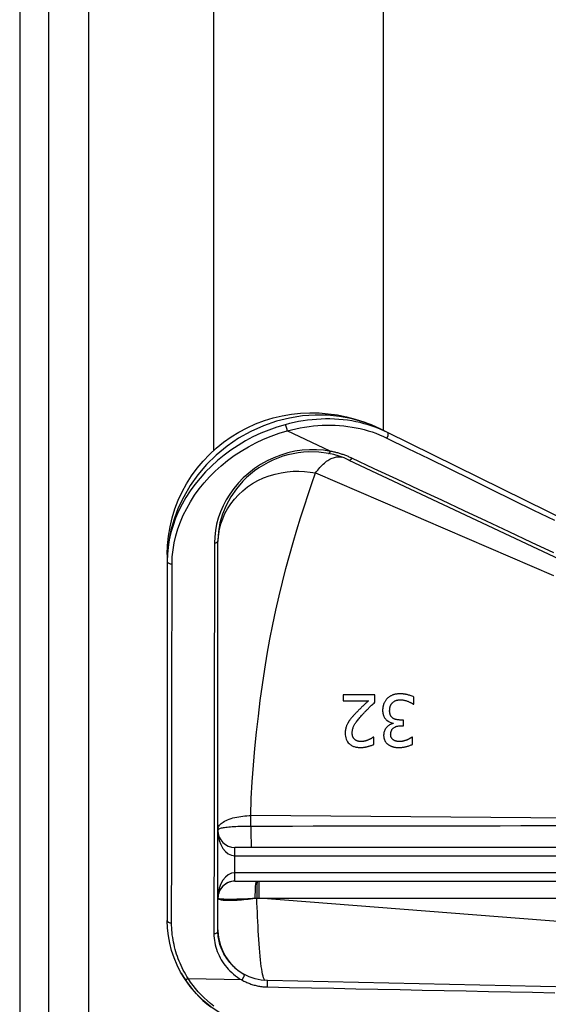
# Model space of a CAD drawing. Header units: inches. Extents: x 4 to 150, y 6 to 82.
# Tile 19 of 100: x 3.9 to 5.13, y 33.35 to 35.64. Entities that reach past the tile are written whole.
import ezdxf

# ---------------------------------------------------------------- set-up
doc = ezdxf.new("R2010")
doc.units = ezdxf.units.IN
doc.header["$MEASUREMENT"] = 0
doc.layers.add('Visible Edges(ANSI)', color=7, linetype='Continuous', lineweight=25)
doc.layers.add('Visible Tangent Edges(ANSI)', color=7, linetype='Continuous', lineweight=25)

msp = doc.modelspace()

# ---------------------------------------------------------------- linework, layer by layer
at = {"layer": 'Visible Edges(ANSI)'}
for p, q in [((3.9015, 54.4124), (3.9015, 12.9314)), ((3.9695, 12.9314), (3.9695, 54.4124)), ((4.3536, 34.6373), (4.3536, 53.755)), ((4.7473, 53.755), (4.7473, 34.6839)), ((4.6245, 34.6349), (4.5241, 34.6823)), ((4.7578, 34.6787), (4.7418, 34.6866)), ((5.9259, 34.1011), (4.7578, 34.6787)), ((4.6206, 34.6298), (4.6206, 34.6298)), ((4.6679, 34.6144), (5.9196, 34.0233)), ((4.363, 33.5161), (4.363, 34.4261)), ((4.2449, 34.3941), (4.2449, 34.378)), ((4.2449, 34.3778), (4.2449, 33.5414)), ((4.6542, 34.0671), (4.6542, 34.0532)), ((4.7283, 34.0671), (4.6542, 34.0671)), ((4.6542, 34.0532), (4.7132, 34.0532)), ((4.7283, 34.0501), (4.7283, 34.0671)), ((4.8193, 34.0452), (4.8193, 34.0622)), ((4.8182, 34.0452), (4.8193, 34.0452)), ((4.7709, 34.0015), (4.7709, 34.0004)), ((4.7948, 34.0086), (4.788, 34.0086)), ((4.7948, 33.9953), (4.7948, 34.0086)), ((4.7895, 33.9953), (4.7948, 33.9953)), ((4.7257, 33.9688), (4.7249, 33.9688)), ((4.7257, 33.9517), (4.7257, 33.9688)), ((4.816, 33.9689), (4.8151, 33.9689)), ((4.816, 33.9519), (4.816, 33.9689)), ((5.6007, 33.7118), (4.4024, 33.7118)), ((4.4024, 33.6331), (5.6007, 33.6331)), ((5.7128, 33.3741), (4.4781, 33.4015))]:
    msp.add_line(p, q, dxfattribs=at)
at = {"layer": 'Visible Edges(ANSI)', "flags": 128}
for points in [[(4.2449, 34.3941), (4.2456, 34.4156), (4.2478, 34.4371), (4.2514, 34.4585), (4.2564, 34.4796), (4.2628, 34.5003), (4.2705, 34.5206), (4.2796, 34.5402), (4.2899, 34.5592), (4.3016, 34.5776), (4.3143, 34.5951), (4.3282, 34.6118), (4.3431, 34.6274), (4.359, 34.6421), (4.3758, 34.6557), (4.3935, 34.6683), (4.4119, 34.6796), (4.431, 34.6897), (4.4507, 34.6985), (4.471, 34.7062), (4.4917, 34.7125), (4.5127, 34.7175), (4.5339, 34.7211), (4.5552, 34.7234), (4.5768, 34.7244), (4.5983, 34.724), (4.6198, 34.7224), (4.641, 34.7194), (4.6619, 34.7152), (4.6825, 34.7098), (4.7028, 34.7032), (4.7226, 34.6954), (4.7418, 34.6866)], [(4.5193, 34.6967), (4.5194, 34.6966), (4.5196, 34.6964), (4.5197, 34.6961), (4.5199, 34.6958), (4.5201, 34.6954), (4.5203, 34.695), (4.5205, 34.6945), (4.5207, 34.694), (4.5209, 34.6934), (4.5212, 34.6928), (4.5214, 34.6921), (4.5216, 34.6915), (4.5219, 34.6907), (4.5221, 34.69), (4.5223, 34.6892), (4.5226, 34.6885), (4.5228, 34.6877), (4.523, 34.6869), (4.5232, 34.6861), (4.5234, 34.6853), (4.5236, 34.6846), (4.5237, 34.6838), (4.5239, 34.6831), (4.524, 34.6824)], [(4.5241, 34.6823), (4.5241, 34.6823), (4.5241, 34.6823), (4.5241, 34.6823), (4.5241, 34.6823), (4.5241, 34.6823), (4.5241, 34.6823), (4.5241, 34.6823), (4.5241, 34.6823), (4.5241, 34.6823), (4.524, 34.6823), (4.524, 34.6823), (4.524, 34.6823), (4.524, 34.6824), (4.524, 34.6824), (4.524, 34.6824), (4.524, 34.6824), (4.524, 34.6824), (4.524, 34.6824), (4.524, 34.6824), (4.524, 34.6824), (4.524, 34.6824), (4.524, 34.6824), (4.524, 34.6824), (4.524, 34.6824)], [(4.6206, 34.6298), (4.5976, 34.6329), (4.5739, 34.6335), (4.5619, 34.6327), (4.5499, 34.6313), (4.5378, 34.6292), (4.5258, 34.6265), (4.514, 34.623), (4.5023, 34.6189), (4.4908, 34.6142), (4.4797, 34.6088), (4.4688, 34.6028), (4.4584, 34.5963), (4.4484, 34.5892), (4.4388, 34.5817), (4.4298, 34.5737), (4.4212, 34.5653), (4.4058, 34.5475), (4.3927, 34.5285), (4.382, 34.5087), (4.3737, 34.4884), (4.3677, 34.4677), (4.3642, 34.4469), (4.363, 34.4261)], [(4.6679, 34.6144), (4.6567, 34.6193), (4.645, 34.6235), (4.633, 34.627), (4.6206, 34.6298)], [(4.6245, 34.6349), (4.6245, 34.6349), (4.6246, 34.6349), (4.6246, 34.6349), (4.6246, 34.6348), (4.6246, 34.6348), (4.6247, 34.6348), (4.6247, 34.6348), (4.6247, 34.6348), (4.6247, 34.6348), (4.6248, 34.6348), (4.6248, 34.6348), (4.6248, 34.6347), (4.6248, 34.6347), (4.6248, 34.6347), (4.6248, 34.6347), (4.6249, 34.6347), (4.6249, 34.6347), (4.6249, 34.6347), (4.6249, 34.6346), (4.6249, 34.6346), (4.6249, 34.6346), (4.6249, 34.6346), (4.6249, 34.6346), (4.6249, 34.6346)], [(4.7132, 34.0532), (4.7121, 34.0522), (4.7109, 34.0511), (4.7097, 34.0499), (4.7084, 34.0488), (4.7071, 34.0476), (4.7058, 34.0463), (4.7045, 34.045), (4.7031, 34.0437), (4.7017, 34.0424), (4.7003, 34.041), (4.6989, 34.0397), (4.6975, 34.0383), (4.696, 34.0369), (4.6946, 34.0355), (4.6932, 34.0341), (4.6918, 34.0327), (4.6904, 34.0313), (4.689, 34.03), (4.6877, 34.0286), (4.6864, 34.0272), (4.6851, 34.0259), (4.6838, 34.0246), (4.6826, 34.0233), (4.6815, 34.0221)], [(4.6993, 34.0212), (4.6999, 34.0218), (4.7005, 34.0225), (4.7012, 34.0233), (4.7019, 34.024), (4.7026, 34.0248), (4.7034, 34.0257), (4.7043, 34.0266), (4.7052, 34.0275), (4.7061, 34.0285), (4.7072, 34.0295), (4.7082, 34.0306), (4.7093, 34.0318), (4.7105, 34.033), (4.7118, 34.0342), (4.7131, 34.0355), (4.7145, 34.0369), (4.7159, 34.0383), (4.7175, 34.0398), (4.7191, 34.0413), (4.7207, 34.0429), (4.7225, 34.0446), (4.7243, 34.0464), (4.7263, 34.0482), (4.7283, 34.0501)], [(4.757, 34.0585), (4.7557, 34.0572), (4.7546, 34.0559), (4.7536, 34.0546), (4.7527, 34.0533), (4.7519, 34.052), (4.7512, 34.0507), (4.7505, 34.0495), (4.75, 34.0484), (4.7495, 34.0473), (4.7491, 34.0462), (4.7487, 34.0452), (4.7483, 34.0442), (4.748, 34.0432), (4.7477, 34.0421), (4.7474, 34.0411), (4.7472, 34.04), (4.747, 34.039), (4.7468, 34.0379), (4.7467, 34.0369), (4.7466, 34.0358), (4.7465, 34.0347), (4.7464, 34.0336), (4.7464, 34.0326), (4.7464, 34.0315)], [(4.7865, 34.0696), (4.7851, 34.0696), (4.7837, 34.0696), (4.7823, 34.0695), (4.7809, 34.0694), (4.7795, 34.0692), (4.7781, 34.069), (4.7767, 34.0688), (4.7753, 34.0685), (4.7739, 34.0682), (4.7726, 34.0678), (4.7713, 34.0674), (4.77, 34.0669), (4.7687, 34.0664), (4.7675, 34.0659), (4.7663, 34.0653), (4.7651, 34.0647), (4.7639, 34.0641), (4.7628, 34.0634), (4.7618, 34.0627), (4.7607, 34.0619), (4.7597, 34.0611), (4.7588, 34.0603), (4.7579, 34.0594), (4.757, 34.0585)], [(4.7627, 34.0303), (4.7628, 34.0325), (4.7629, 34.0344), (4.7631, 34.0361), (4.7634, 34.0375), (4.7636, 34.0387), (4.7639, 34.0397), (4.7642, 34.0405), (4.7644, 34.0411), (4.7646, 34.0417), (4.7649, 34.0422), (4.7651, 34.0427), (4.7654, 34.0432), (4.7656, 34.0437), (4.7659, 34.0442), (4.7662, 34.0447), (4.7665, 34.0452), (4.7668, 34.0457), (4.7671, 34.0462), (4.7675, 34.0467), (4.7678, 34.0472), (4.7682, 34.0476), (4.7685, 34.0481), (4.7689, 34.0486), (4.7693, 34.049)], [(4.7693, 34.049), (4.7705, 34.0501), (4.7717, 34.0512), (4.7731, 34.0521), (4.7745, 34.0529), (4.7757, 34.0535), (4.7767, 34.0539), (4.7775, 34.0541), (4.7781, 34.0543), (4.7787, 34.0545), (4.7792, 34.0546), (4.7798, 34.0548), (4.7804, 34.0549), (4.781, 34.055), (4.7816, 34.0552), (4.7821, 34.0553), (4.7827, 34.0554), (4.7833, 34.0554), (4.7839, 34.0555), (4.7845, 34.0556), (4.7851, 34.0556), (4.7857, 34.0557), (4.7863, 34.0557), (4.7869, 34.0557), (4.7875, 34.0557)], [(4.8193, 34.0622), (4.8172, 34.0632), (4.8151, 34.0641), (4.8129, 34.0649), (4.8108, 34.0657), (4.8088, 34.0663), (4.8069, 34.0668), (4.8052, 34.0673), (4.8036, 34.0677), (4.8023, 34.0679), (4.8012, 34.0682), (4.8002, 34.0684), (4.7992, 34.0686), (4.7981, 34.0687), (4.7971, 34.0689), (4.796, 34.069), (4.795, 34.0692), (4.794, 34.0693), (4.7929, 34.0694), (4.7918, 34.0695), (4.7908, 34.0695), (4.7897, 34.0696), (4.7887, 34.0696), (4.7876, 34.0696), (4.7865, 34.0696)], [(4.7875, 34.0557), (4.7894, 34.0557), (4.7912, 34.0556), (4.793, 34.0554), (4.7948, 34.0551), (4.7965, 34.0548), (4.7983, 34.0544), (4.8, 34.0539), (4.8017, 34.0534), (4.8033, 34.0528), (4.8049, 34.0522), (4.8063, 34.0516), (4.8076, 34.0511), (4.8088, 34.0505), (4.8098, 34.0501), (4.8106, 34.0496), (4.8115, 34.0492), (4.8124, 34.0488), (4.8133, 34.0483), (4.8141, 34.0478), (4.815, 34.0473), (4.8158, 34.0468), (4.8166, 34.0463), (4.8174, 34.0458), (4.8182, 34.0452)], [(4.7464, 34.0315), (4.7464, 34.0308), (4.7464, 34.03), (4.7464, 34.0293), (4.7464, 34.0285), (4.7465, 34.0278), (4.7466, 34.0271), (4.7466, 34.0263), (4.7467, 34.0256), (4.7468, 34.0248), (4.747, 34.0241), (4.7471, 34.0234), (4.7473, 34.0227), (4.7475, 34.0218), (4.7477, 34.0209), (4.748, 34.0199), (4.7484, 34.0188), (4.7489, 34.0177), (4.7495, 34.0164), (4.7502, 34.0152), (4.7509, 34.0139), (4.7517, 34.0127), (4.7527, 34.0115), (4.7536, 34.0104), (4.7547, 34.0093)], [(4.7699, 34.0129), (4.7691, 34.0136), (4.7683, 34.0143), (4.7676, 34.015), (4.7669, 34.0158), (4.7663, 34.0166), (4.7658, 34.0174), (4.7653, 34.0181), (4.7649, 34.0189), (4.7646, 34.0195), (4.7643, 34.0202), (4.7641, 34.0208), (4.7639, 34.0215), (4.7637, 34.0222), (4.7635, 34.0229), (4.7633, 34.0236), (4.7632, 34.0243), (4.7631, 34.0251), (4.763, 34.0258), (4.7629, 34.0265), (4.7628, 34.0273), (4.7628, 34.028), (4.7627, 34.0288), (4.7627, 34.0296), (4.7627, 34.0303)], [(4.6654, 34.0015), (4.6645, 33.9999), (4.6637, 33.9984), (4.6631, 33.9969), (4.6625, 33.9955), (4.662, 33.9942), (4.6615, 33.9929), (4.6612, 33.9918), (4.6609, 33.9908), (4.6607, 33.9899), (4.6604, 33.9891), (4.6603, 33.9883), (4.6601, 33.9874), (4.6599, 33.9866), (4.6598, 33.9858), (4.6597, 33.985), (4.6596, 33.9841), (4.6595, 33.9833), (4.6594, 33.9825), (4.6593, 33.9817), (4.6593, 33.9808), (4.6592, 33.98), (4.6592, 33.9792), (4.6592, 33.9783), (4.6592, 33.9775)], [(4.6815, 34.0221), (4.6801, 34.0206), (4.6788, 34.0192), (4.6776, 34.0178), (4.6765, 34.0165), (4.6754, 34.0153), (4.6744, 34.0141), (4.6734, 34.0129), (4.6725, 34.0118), (4.6717, 34.0108), (4.6709, 34.0098), (4.6702, 34.0088), (4.6696, 34.008), (4.669, 34.0071), (4.6684, 34.0063), (4.6679, 34.0056), (4.6675, 34.0049), (4.6671, 34.0043), (4.6667, 34.0038), (4.6664, 34.0032), (4.6661, 34.0028), (4.6659, 34.0024), (4.6657, 34.002), (4.6655, 34.0018), (4.6654, 34.0015)], [(4.6755, 33.9784), (4.6756, 33.9801), (4.6757, 33.9818), (4.6759, 33.9834), (4.6761, 33.9851), (4.6765, 33.9867), (4.6769, 33.9884), (4.6774, 33.99), (4.678, 33.9916), (4.6786, 33.9932), (4.6794, 33.9948), (4.6801, 33.9963), (4.681, 33.9979), (4.682, 33.9995), (4.6831, 34.0012), (4.6842, 34.0029), (4.6855, 34.0047), (4.6869, 34.0066), (4.6884, 34.0085), (4.69, 34.0105), (4.6917, 34.0125), (4.6935, 34.0146), (4.6953, 34.0168), (4.6972, 34.0189), (4.6993, 34.0212)], [(4.7547, 34.0093), (4.755, 34.0091), (4.7552, 34.0089), (4.7555, 34.0086), (4.7557, 34.0084), (4.756, 34.0082), (4.7562, 34.008), (4.7565, 34.0078), (4.7568, 34.0076), (4.757, 34.0073), (4.7573, 34.0071), (4.7576, 34.0069), (4.7578, 34.0067), (4.7581, 34.0065), (4.7584, 34.0064), (4.7587, 34.0062), (4.759, 34.006), (4.7593, 34.0058), (4.7596, 34.0056), (4.7599, 34.0054), (4.7602, 34.0053), (4.7605, 34.0051), (4.7614, 34.0047), (4.7653, 34.0031), (4.7709, 34.0015)], [(4.788, 34.0086), (4.7864, 34.0086), (4.7848, 34.0087), (4.7834, 34.0088), (4.7821, 34.0089), (4.7809, 34.0091), (4.7798, 34.0092), (4.7789, 34.0094), (4.7781, 34.0095), (4.7773, 34.0097), (4.7768, 34.0098), (4.7762, 34.01), (4.7757, 34.0101), (4.7752, 34.0103), (4.7746, 34.0105), (4.7741, 34.0106), (4.7736, 34.0108), (4.7731, 34.0111), (4.7726, 34.0113), (4.7722, 34.0115), (4.7717, 34.0118), (4.7712, 34.012), (4.7708, 34.0123), (4.7703, 34.0126), (4.7699, 34.0129)], [(4.6815, 33.9633), (4.6808, 33.9638), (4.6803, 33.9644), (4.6797, 33.965), (4.6792, 33.9657), (4.6788, 33.9663), (4.6784, 33.967), (4.678, 33.9676), (4.6776, 33.9683), (4.6773, 33.9689), (4.6771, 33.9695), (4.6768, 33.9701), (4.6766, 33.9707), (4.6764, 33.9713), (4.6763, 33.972), (4.6761, 33.9726), (4.676, 33.9732), (4.6759, 33.9739), (4.6758, 33.9745), (4.6757, 33.9752), (4.6756, 33.9758), (4.6756, 33.9764), (4.6755, 33.9771), (4.6755, 33.9777), (4.6755, 33.9784)], [(4.7709, 34.0004), (4.7696, 34.0001), (4.7684, 33.9997), (4.7672, 33.9993), (4.766, 33.9988), (4.7648, 33.9983), (4.7637, 33.9978), (4.7626, 33.9971), (4.7615, 33.9965), (4.7605, 33.9958), (4.7595, 33.995), (4.7586, 33.9943), (4.7576, 33.9934), (4.7566, 33.9925), (4.7556, 33.9913), (4.7545, 33.99), (4.7534, 33.9886), (4.7523, 33.9869), (4.7513, 33.9852), (4.7505, 33.9833), (4.7498, 33.9814), (4.7493, 33.9795), (4.749, 33.9775), (4.7488, 33.9755), (4.7487, 33.9735)], [(4.765, 33.9752), (4.7651, 33.9762), (4.7651, 33.9773), (4.7652, 33.9783), (4.7654, 33.9794), (4.7656, 33.9804), (4.7659, 33.9814), (4.7662, 33.9824), (4.7666, 33.9834), (4.767, 33.9844), (4.7675, 33.9853), (4.7681, 33.9863), (4.7688, 33.9871), (4.7695, 33.988), (4.7702, 33.9888), (4.7711, 33.9895), (4.7721, 33.9903), (4.7734, 33.9912), (4.775, 33.9921), (4.777, 33.9931), (4.7793, 33.9939), (4.7818, 33.9945), (4.7843, 33.995), (4.7869, 33.9952), (4.7895, 33.9953)], [(4.6592, 33.9775), (4.6593, 33.9741), (4.6597, 33.9707), (4.6604, 33.9673), (4.6615, 33.964), (4.6629, 33.9608), (4.6647, 33.958), (4.6664, 33.9557), (4.6681, 33.9539), (4.6696, 33.9526), (4.671, 33.9515), (4.6724, 33.9505), (4.6738, 33.9495), (4.6754, 33.9487), (4.677, 33.9479), (4.6786, 33.9472), (4.6804, 33.9466), (4.6821, 33.9461), (4.6839, 33.9456), (4.6857, 33.9453), (4.6875, 33.945), (4.6894, 33.9448), (4.6912, 33.9446), (4.6931, 33.9445), (4.695, 33.9445)], [(4.6961, 33.9584), (4.6951, 33.9584), (4.694, 33.9585), (4.6931, 33.9586), (4.6922, 33.9587), (4.6913, 33.9588), (4.6906, 33.9589), (4.6898, 33.9591), (4.6891, 33.9593), (4.6885, 33.9595), (4.6879, 33.9596), (4.6874, 33.9598), (4.6869, 33.96), (4.6864, 33.9602), (4.6859, 33.9604), (4.6854, 33.9607), (4.6849, 33.9609), (4.6845, 33.9612), (4.684, 33.9614), (4.6836, 33.9617), (4.6831, 33.962), (4.6827, 33.9623), (4.6823, 33.9626), (4.6819, 33.9629), (4.6815, 33.9633)], [(4.7132, 33.9622), (4.7122, 33.9618), (4.7113, 33.9615), (4.7104, 33.9611), (4.7095, 33.9608), (4.7086, 33.9605), (4.7078, 33.9603), (4.7069, 33.96), (4.7061, 33.9598), (4.7054, 33.9596), (4.7047, 33.9595), (4.704, 33.9593), (4.7034, 33.9592), (4.7028, 33.959), (4.7022, 33.9589), (4.7016, 33.9588), (4.701, 33.9588), (4.7004, 33.9587), (4.6998, 33.9586), (4.6992, 33.9585), (4.6986, 33.9585), (4.698, 33.9585), (4.6974, 33.9584), (4.6968, 33.9584), (4.6961, 33.9584)], [(4.7249, 33.9688), (4.7246, 33.9687), (4.7244, 33.9685), (4.7241, 33.9683), (4.7238, 33.9681), (4.7235, 33.9679), (4.7231, 33.9676), (4.7228, 33.9674), (4.7223, 33.9671), (4.7219, 33.9668), (4.7214, 33.9665), (4.721, 33.9662), (4.7205, 33.9659), (4.7199, 33.9656), (4.7194, 33.9653), (4.7188, 33.965), (4.7183, 33.9646), (4.7177, 33.9643), (4.7171, 33.964), (4.7164, 33.9637), (4.7158, 33.9634), (4.7152, 33.9631), (4.7145, 33.9628), (4.7138, 33.9625), (4.7132, 33.9622)], [(4.7487, 33.9735), (4.7487, 33.9725), (4.7487, 33.9714), (4.7488, 33.9704), (4.7489, 33.9693), (4.7491, 33.9683), (4.7492, 33.9672), (4.7495, 33.9662), (4.7497, 33.9652), (4.75, 33.9642), (4.7503, 33.9632), (4.7507, 33.9622), (4.7511, 33.9612), (4.7516, 33.9603), (4.7521, 33.9594), (4.7526, 33.9584), (4.7532, 33.9575), (4.7539, 33.9567), (4.7545, 33.9558), (4.7552, 33.955), (4.756, 33.9542), (4.7568, 33.9534), (4.7576, 33.9527), (4.7585, 33.952), (4.7594, 33.9513)], [(4.7714, 33.9621), (4.7706, 33.9627), (4.7698, 33.9633), (4.7692, 33.964), (4.7685, 33.9647), (4.768, 33.9654), (4.7675, 33.9661), (4.7671, 33.9668), (4.7668, 33.9674), (4.7665, 33.9678), (4.7663, 33.9683), (4.7661, 33.9688), (4.7659, 33.9693), (4.7658, 33.9697), (4.7657, 33.9702), (4.7655, 33.9707), (4.7654, 33.9712), (4.7653, 33.9717), (4.7652, 33.9722), (4.7652, 33.9727), (4.7651, 33.9732), (4.7651, 33.9737), (4.7651, 33.9742), (4.765, 33.9747), (4.765, 33.9752)], [(4.786, 33.9584), (4.7846, 33.9584), (4.7833, 33.9585), (4.7821, 33.9586), (4.7811, 33.9587), (4.7801, 33.9589), (4.7793, 33.959), (4.7786, 33.9591), (4.778, 33.9593), (4.7775, 33.9594), (4.7771, 33.9595), (4.7766, 33.9596), (4.7762, 33.9598), (4.7758, 33.9599), (4.7753, 33.9601), (4.7749, 33.9602), (4.7745, 33.9604), (4.7741, 33.9606), (4.7737, 33.9608), (4.7733, 33.961), (4.7729, 33.9612), (4.7725, 33.9614), (4.7721, 33.9616), (4.7717, 33.9619), (4.7714, 33.9621)], [(4.8032, 33.9622), (4.8024, 33.9619), (4.8016, 33.9616), (4.8008, 33.9613), (4.8, 33.961), (4.7992, 33.9608), (4.7984, 33.9605), (4.7977, 33.9603), (4.7969, 33.9601), (4.7961, 33.9599), (4.7954, 33.9597), (4.7947, 33.9595), (4.794, 33.9593), (4.7933, 33.9592), (4.7926, 33.959), (4.792, 33.9589), (4.7913, 33.9588), (4.7906, 33.9587), (4.79, 33.9586), (4.7893, 33.9586), (4.7886, 33.9585), (4.788, 33.9585), (4.7873, 33.9584), (4.7866, 33.9584), (4.786, 33.9584)], [(4.8151, 33.9689), (4.8142, 33.9684), (4.8134, 33.9678), (4.8127, 33.9673), (4.8119, 33.9668), (4.8112, 33.9664), (4.8106, 33.966), (4.81, 33.9657), (4.8096, 33.9654), (4.8092, 33.9652), (4.8088, 33.965), (4.8084, 33.9647), (4.808, 33.9645), (4.8076, 33.9643), (4.8072, 33.9641), (4.8069, 33.9639), (4.8064, 33.9637), (4.806, 33.9635), (4.8056, 33.9633), (4.8052, 33.9631), (4.8048, 33.9629), (4.8044, 33.9627), (4.804, 33.9626), (4.8036, 33.9624), (4.8032, 33.9622)], [(4.695, 33.9445), (4.6962, 33.9445), (4.6975, 33.9446), (4.6987, 33.9446), (4.6999, 33.9447), (4.7012, 33.9449), (4.7024, 33.945), (4.7037, 33.9452), (4.7049, 33.9454), (4.7062, 33.9456), (4.7074, 33.9458), (4.7087, 33.9461), (4.7099, 33.9464), (4.7112, 33.9467), (4.7125, 33.9471), (4.7138, 33.9474), (4.7151, 33.9478), (4.7164, 33.9482), (4.7177, 33.9486), (4.7191, 33.9491), (4.7205, 33.9495), (4.7219, 33.95), (4.7232, 33.9506), (4.7245, 33.9511), (4.7257, 33.9517)], [(4.7594, 33.9513), (4.7603, 33.9507), (4.7612, 33.9501), (4.7621, 33.9496), (4.7631, 33.9491), (4.764, 33.9486), (4.765, 33.9481), (4.766, 33.9477), (4.767, 33.9473), (4.7681, 33.9469), (4.7691, 33.9465), (4.7702, 33.9462), (4.7713, 33.9459), (4.7724, 33.9457), (4.7734, 33.9455), (4.7745, 33.9453), (4.7757, 33.9451), (4.7768, 33.9449), (4.7779, 33.9448), (4.779, 33.9447), (4.7802, 33.9446), (4.7813, 33.9446), (4.7824, 33.9445), (4.7836, 33.9445), (4.7847, 33.9445)], [(4.7847, 33.9445), (4.7853, 33.9445), (4.786, 33.9445), (4.7867, 33.9445), (4.7875, 33.9446), (4.7884, 33.9446), (4.7893, 33.9447), (4.7904, 33.9448), (4.7914, 33.9449), (4.7926, 33.945), (4.7938, 33.9452), (4.7951, 33.9454), (4.7965, 33.9456), (4.7979, 33.9459), (4.7993, 33.9462), (4.8009, 33.9466), (4.8025, 33.947), (4.8041, 33.9474), (4.8058, 33.9479), (4.8076, 33.9484), (4.8093, 33.949), (4.8111, 33.9497), (4.8128, 33.9504), (4.8145, 33.9511), (4.816, 33.9519)], [(4.2856, 33.4056), (4.2761, 33.4214), (4.2679, 33.4376), (4.2609, 33.4543), (4.2552, 33.4713), (4.2507, 33.4885), (4.2475, 33.506), (4.2455, 33.5237), (4.2449, 33.5414)], [(4.363, 33.5196), (4.3637, 33.5072), (4.3656, 33.4949), (4.3689, 33.4828), (4.3734, 33.4712), (4.379, 33.4601), (4.3859, 33.4497), (4.3938, 33.44), (4.4026, 33.4313)], [(4.4026, 33.4313), (4.4124, 33.4235), (4.4232, 33.4166)], [(4.2775, 33.419), (4.2834, 33.409), (4.2897, 33.3993), (4.2965, 33.3898), (4.3038, 33.3807), (4.3115, 33.3718), (4.3196, 33.3633), (4.3281, 33.3552), (4.337, 33.3475), (4.3461, 33.3402)], [(4.4324, 33.2979), (4.4091, 33.3056), (4.3869, 33.3153), (4.3661, 33.3269), (4.3467, 33.3401), (4.3289, 33.3548), (4.3128, 33.3707), (4.2983, 33.3877), (4.2856, 33.4056)], [(4.4781, 33.4015), (4.4635, 33.4027), (4.4493, 33.4057), (4.4358, 33.4104), (4.4232, 33.4166)]]:
    msp.add_lwpolyline(points, dxfattribs=at)
at = {"layer": 'Visible Edges(ANSI)'}
for centre, start, end in [((4.4024, 33.7512), 180, 270), ((4.4024, 33.5937), 90, 180)]:
    msp.add_arc(centre, 0.0394, start, end, dxfattribs=at)
at = {"layer": 'Visible Tangent Edges(ANSI)'}
for p, q in [((4.0625, 12.9314), (4.0625, 54.4124)), ((5.6013, 33.7759), (4.4399, 33.7859)), ((4.4024, 33.6921), (4.4024, 33.7118)), ((4.4024, 33.6921), (5.6007, 33.6921)), ((4.4024, 33.6527), (4.4024, 33.6921)), ((5.6007, 33.6527), (4.4024, 33.6527)), ((4.4024, 33.6331), (4.4024, 33.6527)), ((4.4534, 33.5936), (4.4578, 33.5937)), ((4.4578, 33.5937), (5.5997, 33.5937)), ((5.6279, 33.5025), (4.4578, 33.5937)), ((4.4185, 33.4028), (4.2941, 33.4056)), ((4.2941, 33.4055), (4.2941, 33.4055)), ((4.4186, 33.4028), (4.4187, 33.4028))]:
    msp.add_line(p, q, dxfattribs=at)
at = {"layer": 'Visible Tangent Edges(ANSI)', "flags": 128}
for points in [[(4.7418, 34.6866), (4.7203, 34.6962), (4.6972, 34.7045), (4.6724, 34.7112), (4.646, 34.716), (4.6183, 34.7188), (4.5894, 34.7192), (4.5597, 34.7171), (4.5294, 34.7123), (4.4989, 34.7046), (4.4687, 34.6942), (4.4393, 34.6809), (4.4109, 34.665), (4.3841, 34.6466), (4.3591, 34.6261), (4.3363, 34.6037), (4.316, 34.5797), (4.2983, 34.5547), (4.2832, 34.529), (4.2707, 34.5029), (4.2609, 34.4768), (4.2536, 34.4511), (4.2486, 34.4258), (4.2458, 34.4014), (4.2449, 34.378)], [(4.5193, 34.6967), (4.5001, 34.691), (4.4813, 34.6843), (4.4627, 34.6767), (4.4445, 34.6682), (4.4268, 34.6588), (4.4097, 34.6486), (4.3931, 34.6376), (4.3773, 34.6258), (4.3621, 34.6134), (4.3477, 34.6003), (4.3341, 34.5866), (4.3214, 34.5724), (4.3095, 34.5577), (4.2986, 34.5426), (4.2886, 34.5271), (4.2795, 34.5112), (4.2715, 34.495), (4.2645, 34.4786), (4.2586, 34.462), (4.2537, 34.4453), (4.2498, 34.4285), (4.2471, 34.4116), (4.2454, 34.3947), (4.2449, 34.3778)], [(4.7578, 34.6787), (4.7491, 34.6828), (4.7403, 34.6866), (4.7313, 34.6901), (4.7222, 34.6934), (4.7129, 34.6964), (4.7035, 34.6991), (4.6939, 34.7015), (4.6842, 34.7036), (4.6744, 34.7054), (4.6644, 34.707), (4.6544, 34.7082), (4.6443, 34.7091), (4.6341, 34.7097), (4.6238, 34.71), (4.6134, 34.7101), (4.603, 34.7098), (4.5926, 34.7092), (4.5821, 34.7083), (4.5716, 34.7071), (4.5611, 34.7056), (4.5506, 34.7039), (4.5402, 34.7018), (4.5297, 34.6994), (4.5193, 34.6967)], [(4.524, 34.6824), (4.5342, 34.685), (4.5444, 34.6874), (4.5546, 34.6894), (4.5648, 34.6912), (4.5751, 34.6927), (4.5853, 34.6939), (4.5955, 34.6947), (4.6057, 34.6953), (4.6158, 34.6956), (4.6259, 34.6956), (4.6359, 34.6954), (4.6459, 34.6948), (4.6557, 34.6939), (4.6655, 34.6927), (4.6752, 34.6913), (4.6847, 34.6895), (4.6942, 34.6875), (4.7035, 34.6852), (4.7127, 34.6826), (4.7217, 34.6797), (4.7306, 34.6766), (4.7394, 34.6731), (4.748, 34.6695), (4.7564, 34.6655)], [(4.2563, 34.3725), (4.2568, 34.3888), (4.2584, 34.4052), (4.2611, 34.4215), (4.2649, 34.4379), (4.2697, 34.4541), (4.2755, 34.4702), (4.2823, 34.4861), (4.2902, 34.5018), (4.299, 34.5172), (4.3087, 34.5323), (4.3194, 34.547), (4.331, 34.5613), (4.3434, 34.5751), (4.3567, 34.5884), (4.3707, 34.6012), (4.3855, 34.6133), (4.401, 34.6247), (4.4172, 34.6354), (4.4339, 34.6453), (4.4512, 34.6545), (4.4689, 34.6628), (4.487, 34.6702), (4.5054, 34.6767), (4.5241, 34.6823)], [(4.7564, 34.6655), (4.8051, 34.6415), (4.8538, 34.6176), (4.9026, 34.5936), (4.9513, 34.5697), (5.0001, 34.5458), (5.0488, 34.5218), (5.0976, 34.4979), (5.1463, 34.474)], [(4.6249, 34.6346), (4.6089, 34.637), (4.5926, 34.6383), (4.5759, 34.6383), (4.5592, 34.6372), (4.5423, 34.6347), (4.5256, 34.631), (4.5091, 34.626), (4.493, 34.6197), (4.4773, 34.6124), (4.4623, 34.6039), (4.448, 34.5945), (4.4345, 34.5841), (4.422, 34.5729), (4.4105, 34.5609), (4.4, 34.5483), (4.3906, 34.5352), (4.3822, 34.5217), (4.375, 34.5077), (4.3688, 34.4935), (4.3638, 34.4791), (4.3599, 34.4646), (4.3571, 34.45), (4.3554, 34.4354), (4.3548, 34.4209)], [(4.5901, 34.5844), (4.5927, 34.5877), (4.5952, 34.591), (4.5978, 34.5941), (4.6004, 34.597), (4.603, 34.5998), (4.6056, 34.6024), (4.6082, 34.6049), (4.6108, 34.6072), (4.6134, 34.6094), (4.616, 34.6114), (4.6186, 34.6132), (4.6212, 34.6148), (4.6238, 34.6163), (4.6264, 34.6177), (4.629, 34.6188), (4.6316, 34.6198), (4.6341, 34.6206), (4.6366, 34.6212), (4.6392, 34.6217), (4.6417, 34.622), (4.6442, 34.622), (4.6467, 34.6219), (4.6492, 34.6217), (4.6516, 34.6212)], [(4.6206, 34.6298), (4.6208, 34.6298), (4.621, 34.6298), (4.6211, 34.6298), (4.6213, 34.6298), (4.6215, 34.6299), (4.6217, 34.63), (4.6219, 34.6301), (4.6221, 34.6302), (4.6223, 34.6303), (4.6224, 34.6305), (4.6226, 34.6307), (4.6228, 34.6309), (4.623, 34.6311), (4.6232, 34.6313), (4.6234, 34.6316), (4.6236, 34.6319), (4.6237, 34.6321), (4.6239, 34.6325), (4.6241, 34.6328), (4.6243, 34.6331), (4.6244, 34.6335), (4.6246, 34.6338), (4.6248, 34.6342), (4.6249, 34.6346)], [(4.6747, 34.6187), (4.6728, 34.6197), (4.6708, 34.6205), (4.6688, 34.6214), (4.6668, 34.6223), (4.6648, 34.6231), (4.6628, 34.6239), (4.6608, 34.6247), (4.6587, 34.6254), (4.6567, 34.6262), (4.6546, 34.6269), (4.6525, 34.6276), (4.6504, 34.6283), (4.6483, 34.629), (4.6462, 34.6296), (4.6441, 34.6302), (4.6419, 34.6309), (4.6398, 34.6314), (4.6377, 34.632), (4.6355, 34.6325), (4.6333, 34.633), (4.6311, 34.6335), (4.6289, 34.634), (4.6267, 34.6345), (4.6245, 34.6349)], [(5.1451, 34.3981), (5.0928, 34.4226), (5.0406, 34.4471), (4.9883, 34.4716), (4.9361, 34.4961), (4.8838, 34.5206), (4.8315, 34.5452), (4.7793, 34.5697), (4.727, 34.5942), (4.6747, 34.6187)], [(4.363, 34.4187), (4.3634, 34.4302), (4.3647, 34.4419), (4.3668, 34.4538), (4.37, 34.4657), (4.3741, 34.4777), (4.3793, 34.4895), (4.3856, 34.501), (4.3929, 34.5123), (4.4012, 34.523), (4.4105, 34.5332), (4.4208, 34.5428), (4.4319, 34.5516), (4.4437, 34.5595), (4.4562, 34.5665), (4.4692, 34.5726), (4.4826, 34.5777), (4.4963, 34.5818), (4.5101, 34.5848), (4.524, 34.587), (4.5378, 34.5881), (4.5513, 34.5884), (4.5646, 34.5878), (4.5776, 34.5864), (4.5901, 34.5844)], [(4.4399, 33.7859), (4.4407, 33.8255), (4.4428, 33.8647), (4.4456, 33.9036), (4.449, 33.942), (4.4528, 33.98), (4.457, 34.0174), (4.4616, 34.0544), (4.4666, 34.0909), (4.472, 34.1269), (4.4779, 34.1622), (4.4841, 34.197), (4.4908, 34.2312), (4.4979, 34.2648), (4.5054, 34.2977), (4.5132, 34.3299), (4.5213, 34.3614), (4.5296, 34.3921), (4.5381, 34.4221), (4.5468, 34.4514), (4.5555, 34.4798), (4.5643, 34.5073), (4.573, 34.5339), (4.5816, 34.5596), (4.5901, 34.5844)], [(4.5901, 34.5844), (4.6404, 34.5626), (4.6908, 34.5409), (4.7411, 34.5191), (4.7915, 34.4974), (4.8418, 34.4757), (4.8922, 34.4539), (4.9425, 34.4322), (4.9928, 34.4105), (5.0432, 34.3888), (5.0936, 34.3671), (5.1439, 34.3454)], [(4.3548, 34.4209), (4.3548, 34.3829), (4.3547, 34.345), (4.3547, 34.3071), (4.3546, 34.2692), (4.3546, 34.2312), (4.3545, 34.1933), (4.3545, 34.1554), (4.3544, 34.1175), (4.3544, 34.0796), (4.3543, 34.0416), (4.3543, 34.0037), (4.3542, 33.9658), (4.3542, 33.9279), (4.3541, 33.89), (4.354, 33.852), (4.354, 33.8141), (4.3539, 33.7762), (4.3539, 33.7383), (4.3538, 33.7004), (4.3538, 33.6624), (4.3537, 33.6245), (4.3537, 33.5866), (4.3536, 33.5487), (4.3536, 33.5108)], [(4.2551, 33.536), (4.2552, 33.5708), (4.2552, 33.6057), (4.2553, 33.6405), (4.2553, 33.6754), (4.2554, 33.7102), (4.2554, 33.7451), (4.2555, 33.7799), (4.2555, 33.8148), (4.2556, 33.8496), (4.2556, 33.8845), (4.2557, 33.9194), (4.2557, 33.9542), (4.2558, 33.9891), (4.2558, 34.0239), (4.2558, 34.0588), (4.2559, 34.0936), (4.2559, 34.1285), (4.256, 34.1633), (4.256, 34.1982), (4.2561, 34.233), (4.2561, 34.2679), (4.2562, 34.3027), (4.2562, 34.3376), (4.2563, 34.3725)], [(4.363, 33.7534), (4.3631, 33.7553), (4.3636, 33.7573), (4.3643, 33.7592), (4.3653, 33.7612), (4.3667, 33.7632), (4.3684, 33.7652), (4.3704, 33.7671), (4.3728, 33.769), (4.3755, 33.7709), (4.3785, 33.7727), (4.3818, 33.7744), (4.3854, 33.776), (4.3893, 33.7776), (4.3934, 33.779), (4.3977, 33.7803), (4.4021, 33.7814), (4.4067, 33.7824), (4.4114, 33.7833), (4.4162, 33.7841), (4.421, 33.7847), (4.4258, 33.7852), (4.4305, 33.7855), (4.4353, 33.7858), (4.4399, 33.7859)], [(4.4398, 33.7607), (4.4398, 33.7618), (4.4398, 33.7629), (4.4398, 33.764), (4.4398, 33.765), (4.4398, 33.7661), (4.4398, 33.7672), (4.4398, 33.7682), (4.4398, 33.7693), (4.4398, 33.7703), (4.4398, 33.7714), (4.4398, 33.7724), (4.4398, 33.7735), (4.4398, 33.7745), (4.4398, 33.7756), (4.4398, 33.7766), (4.4398, 33.7777), (4.4398, 33.7787), (4.4398, 33.7797), (4.4398, 33.7808), (4.4398, 33.7818), (4.4399, 33.7828), (4.4399, 33.7838), (4.4399, 33.7848), (4.4399, 33.7859)], [(4.4398, 33.7607), (4.4346, 33.7607), (4.4294, 33.7606), (4.4243, 33.7605), (4.4193, 33.7604), (4.4144, 33.7602), (4.4096, 33.7601), (4.405, 33.7599), (4.4005, 33.7596), (4.3962, 33.7594), (4.3921, 33.7591), (4.3882, 33.7588), (4.3846, 33.7584), (4.3812, 33.7581), (4.3781, 33.7576), (4.3752, 33.7572), (4.3727, 33.7567), (4.3704, 33.7562), (4.3684, 33.7556), (4.3668, 33.755), (4.3654, 33.7543), (4.3644, 33.7536), (4.3636, 33.7529), (4.3631, 33.752), (4.363, 33.7512)], [(5.1647, 33.7619), (5.1164, 33.7617), (5.0681, 33.7617), (5.0197, 33.7616), (4.9714, 33.7615), (4.9231, 33.7614), (4.8747, 33.7613), (4.8264, 33.7612), (4.7781, 33.7612), (4.7297, 33.7611), (4.6814, 33.761), (4.6331, 33.761), (4.5848, 33.7609), (4.5364, 33.7608), (4.4881, 33.7608), (4.4398, 33.7607)], [(4.363, 33.5937), (4.363, 33.5937), (4.363, 33.5937), (4.363, 33.5937), (4.363, 33.5936), (4.363, 33.5936), (4.363, 33.5936), (4.363, 33.5936), (4.363, 33.5936), (4.363, 33.5936), (4.363, 33.5936), (4.363, 33.5936), (4.363, 33.5936), (4.363, 33.5935), (4.363, 33.5935), (4.363, 33.5935), (4.363, 33.5935), (4.363, 33.5935), (4.3631, 33.5935), (4.3631, 33.5935), (4.3631, 33.5935), (4.3631, 33.5935), (4.3631, 33.5934), (4.3631, 33.5934), (4.3631, 33.5934)], [(4.3631, 33.5934), (4.3635, 33.5931), (4.3643, 33.5928), (4.3654, 33.5926), (4.3668, 33.5923), (4.3685, 33.5921), (4.3706, 33.5919), (4.373, 33.5917), (4.3757, 33.5916), (4.3786, 33.5915), (4.3819, 33.5914), (4.3855, 33.5914), (4.3893, 33.5914), (4.3933, 33.5914), (4.3976, 33.5914), (4.4021, 33.5915), (4.4068, 33.5916), (4.4117, 33.5917), (4.4167, 33.5919), (4.4219, 33.5921), (4.4272, 33.5923), (4.4326, 33.5926), (4.4381, 33.5928), (4.4436, 33.5931), (4.4491, 33.5934)], [(4.3631, 33.5934), (4.3635, 33.5927), (4.3642, 33.5921), (4.3652, 33.5915), (4.3665, 33.5909), (4.3682, 33.5904), (4.3702, 33.5899), (4.3726, 33.5895), (4.3753, 33.5891), (4.3784, 33.5889), (4.3818, 33.5887), (4.3855, 33.5886), (4.3894, 33.5885), (4.3937, 33.5886), (4.3982, 33.5887), (4.4029, 33.5889), (4.4077, 33.5891), (4.4128, 33.5895), (4.4179, 33.5899), (4.4231, 33.5904), (4.4283, 33.5909), (4.4336, 33.5915), (4.4388, 33.5921), (4.444, 33.5927), (4.4491, 33.5934)], [(4.4491, 33.5934), (4.4493, 33.5934), (4.4495, 33.5934), (4.4497, 33.5934), (4.4498, 33.5935), (4.45, 33.5935), (4.4502, 33.5935), (4.4504, 33.5935), (4.4505, 33.5935), (4.4507, 33.5935), (4.4509, 33.5935), (4.4511, 33.5935), (4.4512, 33.5935), (4.4514, 33.5935), (4.4516, 33.5935), (4.4518, 33.5935), (4.452, 33.5935), (4.4521, 33.5935), (4.4523, 33.5936), (4.4525, 33.5936), (4.4527, 33.5936), (4.4528, 33.5936), (4.453, 33.5936), (4.4532, 33.5936), (4.4534, 33.5936)], [(4.4727, 33.4017), (4.4714, 33.4028), (4.4702, 33.4048), (4.469, 33.4077), (4.4679, 33.4115), (4.4668, 33.4161), (4.4658, 33.4216), (4.4648, 33.4277), (4.4638, 33.4346), (4.4629, 33.442), (4.462, 33.4501), (4.4612, 33.4586), (4.4604, 33.4676), (4.4596, 33.477), (4.4589, 33.4868), (4.4582, 33.4969), (4.4576, 33.5072), (4.4569, 33.5177), (4.4563, 33.5284), (4.4558, 33.5392), (4.4552, 33.5501), (4.4547, 33.561), (4.4543, 33.5719), (4.4538, 33.5828), (4.4534, 33.5936)], [(4.2941, 33.4056), (4.2909, 33.4106), (4.2879, 33.4156), (4.285, 33.4207), (4.2823, 33.4259), (4.2796, 33.4311), (4.2771, 33.4364), (4.2748, 33.4417), (4.2725, 33.447), (4.2704, 33.4524), (4.2685, 33.4578), (4.2667, 33.4632), (4.265, 33.4687), (4.2634, 33.4742), (4.262, 33.4797), (4.2607, 33.4853), (4.2595, 33.4908), (4.2585, 33.4964), (4.2576, 33.502), (4.2568, 33.5077), (4.2562, 33.5133), (4.2558, 33.519), (4.2554, 33.5246), (4.2552, 33.5303), (4.2551, 33.536)], [(4.3536, 33.5108), (4.3537, 33.5055), (4.354, 33.5002), (4.3547, 33.495), (4.3555, 33.4898), (4.3566, 33.4846), (4.3579, 33.4795), (4.3595, 33.4744), (4.3613, 33.4694), (4.3633, 33.4645), (4.3655, 33.4596), (4.3679, 33.4548), (4.3706, 33.45), (4.3734, 33.4454), (4.3765, 33.4408), (4.3798, 33.4364), (4.3833, 33.4321), (4.387, 33.4279), (4.3909, 33.4238), (4.395, 33.4199), (4.3993, 33.4161), (4.4038, 33.4125), (4.4085, 33.4091), (4.4134, 33.4058), (4.4185, 33.4028)], [(4.4027, 33.4313), (4.3995, 33.4341), (4.3965, 33.4371), (4.3937, 33.4401), (4.3909, 33.4433), (4.3883, 33.4465), (4.3858, 33.4498), (4.3834, 33.4531), (4.3811, 33.4565), (4.379, 33.4599), (4.377, 33.4634), (4.3751, 33.467), (4.3734, 33.4706), (4.3717, 33.4742), (4.3703, 33.4779), (4.3689, 33.4816), (4.3677, 33.4854), (4.3666, 33.4891), (4.3657, 33.4929), (4.3649, 33.4968), (4.3642, 33.5006), (4.3637, 33.5045), (4.3633, 33.5083), (4.3631, 33.5122), (4.363, 33.5161)], [(4.2941, 33.4056), (4.2936, 33.4054), (4.2932, 33.4052), (4.2927, 33.405), (4.2922, 33.4048), (4.2918, 33.4047), (4.2913, 33.4046), (4.2909, 33.4045), (4.2905, 33.4044), (4.29, 33.4043), (4.2896, 33.4043), (4.2892, 33.4043), (4.2888, 33.4042), (4.2885, 33.4043), (4.2881, 33.4043), (4.2878, 33.4043), (4.2875, 33.4044), (4.2871, 33.4045), (4.2869, 33.4046), (4.2866, 33.4047), (4.2864, 33.4049), (4.2861, 33.405), (4.2859, 33.4052), (4.2858, 33.4054), (4.2856, 33.4056)], [(4.3535, 33.3421), (4.3456, 33.3483), (4.338, 33.3547), (4.3308, 33.3613), (4.3238, 33.3682), (4.3172, 33.3753), (4.3109, 33.3826), (4.305, 33.3901), (4.2994, 33.3978), (4.2941, 33.4056)], [(4.2941, 33.4056), (4.2941, 33.4056), (4.2941, 33.4056), (4.2941, 33.4056), (4.2941, 33.4056), (4.2941, 33.4056), (4.2941, 33.4056), (4.2941, 33.4056), (4.2941, 33.4056), (4.2941, 33.4056), (4.2941, 33.4056), (4.2941, 33.4056), (4.2941, 33.4056), (4.2941, 33.4056), (4.2941, 33.4056), (4.2941, 33.4056), (4.2941, 33.4056), (4.2941, 33.4056), (4.2941, 33.4056), (4.2941, 33.4056), (4.2941, 33.4056), (4.2941, 33.4056), (4.2941, 33.4056), (4.2941, 33.4056), (4.2941, 33.4056)], [(4.4232, 33.4166), (4.4234, 33.4164), (4.4236, 33.4162), (4.4237, 33.4159), (4.4238, 33.4156), (4.4239, 33.4152), (4.4239, 33.4148), (4.4239, 33.4143), (4.4238, 33.4137), (4.4237, 33.4132), (4.4236, 33.4126), (4.4234, 33.4119), (4.4232, 33.4112), (4.4229, 33.4105), (4.4227, 33.4098), (4.4224, 33.4091), (4.422, 33.4084), (4.4217, 33.4076), (4.4213, 33.4069), (4.4209, 33.4062), (4.4204, 33.4055), (4.42, 33.4048), (4.4195, 33.4041), (4.4191, 33.4035), (4.4186, 33.4028)], [(4.4185, 33.4028), (4.4185, 33.4028), (4.4185, 33.4028), (4.4185, 33.4028), (4.4185, 33.4028), (4.4185, 33.4028), (4.4185, 33.4028), (4.4185, 33.4028), (4.4185, 33.4028), (4.4185, 33.4028), (4.4185, 33.4028), (4.4185, 33.4028), (4.4186, 33.4028), (4.4186, 33.4028), (4.4186, 33.4028), (4.4186, 33.4028), (4.4186, 33.4028), (4.4186, 33.4028), (4.4186, 33.4028), (4.4186, 33.4028), (4.4186, 33.4028), (4.4186, 33.4028), (4.4186, 33.4028), (4.4186, 33.4028), (4.4186, 33.4028)], [(4.4187, 33.4028), (4.4209, 33.4016), (4.4231, 33.4004), (4.4254, 33.3993), (4.4277, 33.3982), (4.43, 33.3972), (4.4323, 33.3962), (4.4347, 33.3952), (4.4371, 33.3943), (4.4396, 33.3934), (4.442, 33.3926), (4.4445, 33.3918), (4.447, 33.3911), (4.4495, 33.3905), (4.452, 33.3898), (4.4546, 33.3893), (4.4571, 33.3888), (4.4597, 33.3883), (4.4623, 33.3879), (4.4649, 33.3875), (4.4675, 33.3872), (4.4702, 33.387), (4.4728, 33.3868), (4.4755, 33.3867), (4.4781, 33.3866)], [(4.4781, 33.3866), (4.5295, 33.3855), (4.581, 33.3845), (4.6324, 33.3834), (4.6839, 33.3824), (4.7353, 33.3813), (4.7868, 33.3803), (4.8382, 33.3793), (4.8897, 33.3782), (4.9411, 33.3772), (4.9926, 33.3762), (5.044, 33.3752), (5.0955, 33.3742), (5.1469, 33.3732)]]:
    msp.add_lwpolyline(points, dxfattribs=at)
at = {"layer": 'Visible Tangent Edges(ANSI)'}
for centre, major_axis, ratio, start_param, end_param in [((4.7534, 34.6698), (0.00436, 0.00882), 0.480564, 4.445664, 6.283185), ((4.6721, 34.6233), (-0.0042, -0.0089), 0.460404, 0, 1.26173), ((4.3532, 34.4261), (0.00984, 0), 0.542013, 4.884797, 6.283185), ((4.2547, 34.3778), (-0.00984, 0), 0.551784, 0, 1.725935), ((4.4024, 33.7512), (0, -0.0591), 0.666667, 4.712389, 6.283185), ((4.4408, 33.7512), (0, -0.0394), 0.027231, 4.467024, 6.283185), ((4.4024, 33.5937), (0, 0.0591), 0.666667, 0, 1.570796), ((4.4024, 33.5937), (0, 0.0394), 0.998961, 0.001441, 1.577322), ((4.452, 33.5937), (0, 0.0394), 0.072181, 0, 1.577322), ((4.4544, 33.5937), (0, 0.0394), 0.026833, 0, 1.573055), ((4.4589, 33.5937), (0, 0.0394), 0.026657, 0, 1.570796), ((4.2547, 33.5414), (-0.00984, 0), 0.551889, 0, 1.613048), ((4.3532, 33.5161), (0.00984, 0), 0.542146, 4.753082, 6.283185), ((4.4779, 33.3917), (0.00022, 0.00984), 0.040115, 4.170978, 6.283185)]:
    msp.add_ellipse(centre, major_axis=major_axis, ratio=ratio, start_param=start_param, end_param=end_param, dxfattribs=at)

doc.saveas('drawing.dxf')
